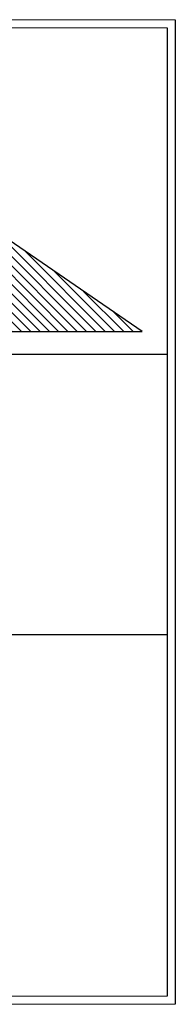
# Model space of a CAD drawing. Header units: millimetres. Extents: x 0 to 39025, y 0 to 11880.
# Tile 54 of 54: x 30833 to 32712, y 0 to 11880. Entities that reach past the tile are written whole.
import ezdxf

# ---------------------------------------------------------------- set-up
doc = ezdxf.new("R2010")
doc.units = ezdxf.units.MM
doc.layers.add('FORMAT', color=7, linetype='Continuous')
doc.layers.add('ODMIKI varnostni', color=252, linetype='Continuous')

msp = doc.modelspace()

# ---------------------------------------------------------------- hatches: boundary and pattern name
at = {"layer": 'ODMIKI varnostni'}
h = msp.add_hatch(dxfattribs=at)
h.set_pattern_fill('ANSI31', color=256, scale=25, angle=90)
h.set_pattern_definition([(135, (15623.25, 0), (-56.1266, -56.1266), [])])
h.paths.add_polyline_path([(26610.1, 9829.5), (24110.1, 8118.1), (26610.1, 8118.1)])
h.paths.add_polyline_path([(29811.7, 9829.5), (29811.7, 8118.1), (32311.7, 8118.1)])

# ---------------------------------------------------------------- linework, layer by layer
at = {"layer": 'FORMAT', "color": 7, "linetype": 'Continuous', "lineweight": 18, "ltscale": 27}
for p, q in [((0, 11880), (32711.7, 11880)), ((500, 11780), (32611.7, 11780)), ((0, 0), (32711.7, 0)), ((500, 100), (32611.7, 100))]:
    msp.add_line(p, q, dxfattribs=at)
at = {"layer": 'FORMAT', "ltscale": 27}
for p, q in [((32611.7, 11780), (32611.7, 100)), ((32711.7, 11880), (32711.7, 0)), ((23499.5, 7844.6), (32611.7, 7844.6)), ((23499.5, 4460.5), (32611.7, 4460.5))]:
    msp.add_line(p, q, dxfattribs=at)
at = {"layer": 'ODMIKI varnostni'}
for p, q in [((32311.7, 8118.1), (29811.7, 9829.5)), ((29811.7, 8118.1), (32311.7, 8118.1))]:
    msp.add_line(p, q, dxfattribs=at)

doc.saveas('drawing.dxf')
